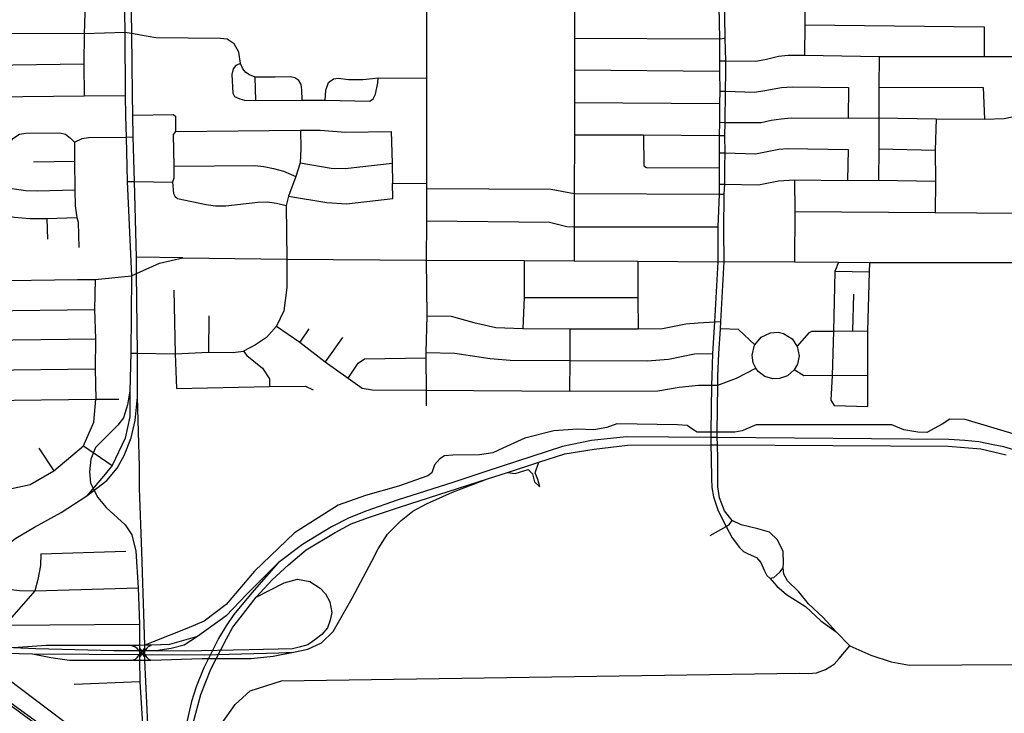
# Model space of a CAD drawing. Header units: millimetres. Extents: x 35 to 72953, y -43 to 70184.
# Tile 80 of 204: x 39225 to 41919, y 27070 to 28967. Entities that reach past the tile are written whole.
import ezdxf

# ---------------------------------------------------------------- set-up
doc = ezdxf.new("R2010")
doc.units = ezdxf.units.MM
for name, color, linetype in [('railways', 4, 'Continuous'), ('roads_2', 2, 'Continuous'), ('roads_3', 3, 'Continuous')]:
    doc.layers.add(name, color=color, linetype=linetype)

msp = doc.modelspace()

# ---------------------------------------------------------------- linework, layer by layer
at = {"layer": 'railways'}
for points in [[(38729.82, 27425.39), (38831.26, 27356.55), (38966.36, 27260.3), (38985.05, 27247.94), (39058.93, 27192.1), (39140.82, 27134.83), (39272.88, 27038.5), (39338.33, 26993.08), (39404.28, 26936.53), (39460.33, 26875.01), (39550.05, 26717.1), (39577.27, 26617.17), (39589.43, 26515.65), (39593.71, 26202.82)], [(38734.59, 27431.48), (38833.19, 27361.37), (38987.78, 27251.33), (39062.57, 27196.64), (39143.95, 27138.93), (39340.25, 26997.48), (39409.47, 26940.17), (39465.35, 26879.48), (39558.53, 26718.52), (39582.08, 26618.51), (39594.84, 26515.91), (39599.13, 26203.07)]]:
    msp.add_lwpolyline(points, dxfattribs=at)
at = {"layer": 'roads_2'}
for points in [[(40337.84, 29033.36), (40338.27, 28807.02), (40338.56, 28519.91), (40337.98, 28505.86), (40337.93, 28416.87), (40337.24, 28309.09), (40339.01, 28157.58), (40336.26, 28056.49), (40336.08, 28041.85), (40336.99, 27953.76), (40336.97, 27910.72)], [(39531.33, 28266.77), (39545.11, 28272.89), (39607.9, 28300.79), (39671.33, 28316.02), (39956.34, 28311.77), (40337.24, 28309.09), (40605.35, 28308.41), (40742.06, 28307.71), (40916, 28306.81), (41135.19, 28304.55)], [(39671.33, 28316.02), (39544.39, 28317.44)], [(41135.19, 28304.55), (41152.56, 28305.61)], [(41152.56, 28305.61), (41345.16, 28304.83), (41465.17, 28303.61), (41550.7, 28302.73), (41961.09, 28302.87), (42001.21, 28301.53), (42128.67, 28300.84), (42220.87, 28300.64), (42310.94, 28299.31), (42365.62, 28299.45), (42404.3, 28298.84), (42494.09, 28297.93), (42770.45, 28301.92)], [(39431.84, 28256.22), (39531.33, 28266.77)], [(38735.05, 28249), (39129.67, 28253.04), (39383.3, 28256.98), (39431.84, 28256.22)], [(39431.84, 28256.22), (39430.29, 28174.9), (39432.79, 28094.4), (39432.05, 28012.27), (39433.75, 27928.78)], [(38552.61, 27615.71), (38579.9, 27653.17), (38593.93, 27666.55), (38621.69, 27676.38), (38646.47, 27680.85), (38743.57, 27683.79), (39032.95, 27682.45), (39177.06, 27681.95), (39198.74, 27683.59), (39253.5, 27695.25), (39318.21, 27732.81), (39399.79, 27801.8), (39428.2, 27865.87), (39433.75, 27928.78)], [(39399.79, 27801.8), (39478.55, 27747.78)], [(41960.98, 27785.67), (41918.04, 27798.68), (41888.16, 27804.34), (41849.7, 27812), (41810.58, 27816.28), (41766.98, 27818.79), (41133.53, 27823.95), (41116.21, 27824.41), (40884.78, 27825.67), (40789.73, 27815.77), (40710.54, 27799.26), (40500.21, 27731.01), (40413.25, 27702.29), (40257.86, 27652.54), (40174.75, 27623.99), (40126.19, 27604.64), (40078.39, 27580.15), (39999.29, 27531.69), (39932.52, 27481.08), (39860.58, 27398.89), (39811.33, 27339.9), (39790.04, 27308.76), (39769.22, 27273.94)], [(39791.11, 27273.06), (39808.36, 27305.64), (39828.28, 27331.24), (39872.01, 27387.45), (39915.81, 27434.46), (39960.84, 27476.28), (40008.79, 27517.08), (40088.22, 27564.32), (40132.3, 27587.6), (40179.2, 27605.58), (40264.07, 27633.55), (40505.51, 27711.45), (40559.41, 27728.85), (40645.77, 27756.72), (40716.98, 27779.7), (40797.06, 27792.66), (40887.7, 27803.49), (41116.43, 27804.28), (41134, 27804.3), (41765.42, 27800.88), (41855.22, 27792.93), (41924.29, 27776.42)], [(39974.44, 27236.62), (40013.99, 27245.28), (40050.8, 27262.74), (40082.59, 27293.26), (40134.65, 27384.89), (40189.05, 27485.87), (40205.98, 27519.94), (40231.87, 27559.43), (40268.58, 27597.3), (40301.23, 27622.74), (40337.78, 27643.2), (40409.74, 27674.65), (40505.51, 27711.45)], [(39932.52, 27481.08), (39846.02, 27394.86), (39790.26, 27336.03), (39711.78, 27279.85)], [(39872.01, 27387.45), (39949.19, 27426.61), (39985.09, 27436.29), (40018.77, 27430.7), (40047.4, 27412.19), (40061.54, 27396.91), (40073.33, 27374.38), (40078.77, 27345.31), (40074.95, 27324.72), (40067.11, 27303.26), (40052.1, 27285.23), (40032.66, 27270.49), (40013.98, 27257.38), (39989.8, 27250.32), (39972.01, 27246.28), (39853.08, 27242.95), (39679.14, 27239.59), (39597.43, 27240.31)], [(39597.43, 27240.31), (39482.54, 27240.22), (39268.95, 27245.68), (39208.27, 27248.85), (39147.03, 27250.59), (39089.34, 27253.58), (39052.12, 27261.61), (39009.22, 27277.67), (38869.09, 27379.96)], [(38859.35, 27367.04), (39004.38, 27264.79), (39052.12, 27249.53), (39108.77, 27237.51), (39151.07, 27235.08), (39260.07, 27231.99), (39569.66, 27230.79), (39730.12, 27229.96), (39934, 27234.97), (39974.44, 27236.62)], [(39711.78, 27279.85), (39634.94, 27258.05), (39585.63, 27256.29), (39567.32, 27255.63), (39552.97, 27255.52), (39528.98, 27255.5), (39297.56, 27255.35), (39208.27, 27248.85)], [(39711.78, 27279.85), (39675.38, 27255.67), (39639.3, 27246.97), (39597.43, 27240.31)], [(39769.22, 27273.94), (39728.89, 27194.27)], [(39748.3, 27190.26), (39791.11, 27273.06)], [(39260.07, 27231.99), (39310.54, 27222.35), (39361.51, 27215.14), (39533.81, 27214.91), (39553.29, 27214.88), (39567.64, 27214.99), (39583.99, 27215.46), (39724.77, 27219.47), (39858.26, 27219.59), (39918.63, 27226.1), (39974.44, 27236.62)], [(39546.45, 27247.32), (39540.46, 27251.41), (39528.98, 27255.5)], [(39567.57, 27223.33), (39560.1, 27231.81), (39557.15, 27235.16), (39553.09, 27239.79), (39546.45, 27247.32)], [(39546.99, 27222.45), (39553.17, 27230.17), (39557.15, 27235.16), (39560.02, 27238.74), (39567.58, 27247.81)], [(39553.02, 27247.51), (39560.02, 27238.74), (39562.82, 27235.22), (39567.57, 27229.26), (39572.85, 27222.63)], [(39572.65, 27247.52), (39567.57, 27241.18), (39562.82, 27235.22), (39560.1, 27231.81), (39553.22, 27223.22)], [(39585.63, 27256.29), (39576.93, 27251.27), (39572.65, 27247.52)], [(39533.81, 27214.91), (39542.03, 27217.68), (39546.99, 27222.45)], [(39572.85, 27222.63), (39576.96, 27218.89), (39583.99, 27215.46)], [(39728.89, 27194.27), (39707.65, 27142.45), (39695.25, 27101.92), (39682.66, 27045.92), (39674.36, 27001.43), (39667.98, 26949.3), (39665.68, 26903.64), (39667.26, 26834.12), (39675.86, 26761.85), (39711.72, 26540.49)], [(39732.25, 26527.11), (39696.89, 26767.51), (39689.4, 26815.75), (39686.69, 26839.46), (39685.12, 26902.76), (39687.16, 26951.17), (39691.91, 26999.65), (39699.9, 27042.87), (39721.17, 27120.77), (39748.3, 27190.26)]]:
    msp.add_lwpolyline(points, dxfattribs=at)
at = {"layer": 'roads_3'}
for points in [[(41143.71, 30131.79), (41143.36, 30089.69), (41143.87, 30006.89), (41143.63, 29922.33), (41144.24, 29834.91), (41142.79, 29744.81), (41142.64, 29655.96), (41141.75, 29568.18), (41139.48, 29480.08), (41139.75, 29398.2), (41138.5, 29316.52), (41136.19, 29113.82), (41136.53, 29096), (41139.71, 28915.01), (41139.57, 28855.06), (41139.86, 28826.23), (41140.52, 28772.15)], [(39402.82, 29100.81), (39404.26, 29013.88), (39401.32, 28928.55), (39400.74, 28846.47), (39401.67, 28759.48)], [(39510.17, 29103.16), (39513.1, 28932.16), (39513.92, 28760.08), (39515.08, 28703.61), (39516.49, 28646.24), (39519, 28524.35), (39531.33, 28266.77), (39529.27, 28055.36), (39526.92, 27951.51)], [(39547.17, 27934.62), (39547.48, 28054.89), (39545.11, 28272.89), (39544.39, 28317.44), (39539.65, 28524.42), (39535.92, 28646.5), (39534.69, 28706.09), (39534.08, 28764.01), (39532.08, 28929.19), (39529.74, 29104.12)], [(40743.63, 29117.71), (40743.6, 29098.01), (40743.24, 28916.81), (40743.07, 28829.86), (40742.9, 28740.52), (40742.73, 28652.76), (40742.43, 28492), (40742.25, 28400.79), (40742.06, 28307.71)], [(41152.56, 28305.61), (41151.88, 28392.04), (41153.03, 28489.68), (41154.46, 28517.29), (41154.42, 28565.02), (41155.42, 28602.7), (41154.86, 28650.71), (41155.64, 28685.78), (41156.47, 28771.64), (41156.79, 28823.94), (41156.99, 28854.68), (41155.12, 28917.06), (41152.71, 29096)], [(41373.07, 29112.35), (41373.32, 29094.11), (41372.95, 28953.18), (41372, 28870.26)], [(39998.25, 28746.76), (39997.2, 28775.88), (39995.21, 28789.73), (39988.61, 28800.88), (39978.44, 28808.01), (39965.93, 28811.11), (39924.48, 28810.01), (39869.76, 28809.75), (39854.04, 28816.61), (39843.68, 28823.17), (39835.84, 28832.68), (39829.05, 28847.68), (39824.55, 28878.92), (39811.84, 28901), (39792.64, 28914), (39774.27, 28915.7), (39598.05, 28917.84), (39555.93, 28925.15), (39532.08, 28929.19), (39513.1, 28932.16), (39401.32, 28928.55), (39092.68, 28929.15)], [(41372.95, 28953.18), (41864.08, 28947.46)], [(41864.08, 28947.46), (41863.49, 28866.52)], [(40743.24, 28916.81), (41139.71, 28915.01), (41155.12, 28917.06)], [(41139.57, 28855.06), (41156.99, 28854.68), (41239.03, 28854.32), (41267.97, 28859.3), (41301.02, 28867.27), (41327.46, 28870.31), (41372, 28870.26), (41576.85, 28866.3), (41863.49, 28866.52), (41958.71, 28866.64)], [(41576.85, 28866.3), (41576.18, 28782.91), (41575.71, 28699.15), (41575.32, 28613.61), (41575.13, 28528.59)], [(39030.13, 28807.12), (39040.74, 28820.98), (39053.63, 28832.41), (39081.39, 28842.66), (39140.48, 28843.35), (39400.74, 28846.47)], [(39829.05, 28847.68), (39816.41, 28841.65), (39809.28, 28832.81), (39805.78, 28817.34), (39808.25, 28766.58), (39813.24, 28756.94), (39827.41, 28750.45), (39840.41, 28747.25), (39871.54, 28746.01), (39998.25, 28746.76), (40061.39, 28747.08), (40183.2, 28744.4)], [(40743.07, 28829.86), (41139.86, 28826.23)], [(39871.54, 28746.01), (39869.76, 28809.75)], [(40061.39, 28747.08), (40063.25, 28774.4), (40069.91, 28795.36), (40084.08, 28805.29), (40096.95, 28807.75), (40125.19, 28804.04), (40163.83, 28803.97), (40190.64, 28806.82), (40205.73, 28807.9), (40338.27, 28807.02)], [(40183.2, 28744.4), (40192.7, 28750.84), (40198.37, 28763.48), (40205.15, 28794.82), (40205.73, 28807.9)], [(41140.52, 28772.15), (41139.65, 28738.16)], [(41140.52, 28772.15), (41156.47, 28771.64), (41235.67, 28768.76), (41263.97, 28773.75), (41309.39, 28782.16), (41338.92, 28783.5), (41492.79, 28782.15)], [(41492.79, 28782.15), (41491.86, 28697.97)], [(41576.18, 28782.91), (41861.28, 28781.57)], [(41861.28, 28781.57), (41865.26, 28695.43)], [(39148.87, 28756.25), (39401.67, 28759.48), (39513.92, 28760.08)], [(40742.9, 28740.52), (41139.65, 28738.16)], [(41139.65, 28738.16), (41140.01, 28686.8), (41138.51, 28650.38), (41138.95, 28602.92), (41138.7, 28562.47), (41138.59, 28516.99), (41138.51, 28489.88), (41135.26, 28400.44), (41135.19, 28304.55)], [(39534.69, 28706.09), (39644.68, 28707.9), (39651.11, 28703.64)], [(39651.11, 28703.64), (39651.55, 28661.75)], [(41140.01, 28686.8), (41155.64, 28685.78), (41253.54, 28686.41), (41281.62, 28692.3), (41308.92, 28695.82), (41335.87, 28698.62), (41491.86, 28697.97), (41575.71, 28699.15), (41732.45, 28695.76), (41865.26, 28695.43), (41918.91, 28696.64), (41957.77, 28704.92)], [(41732.45, 28695.76), (41730.24, 28610.28), (41730.71, 28525.37), (41729.66, 28440.2)], [(39651.55, 28661.75), (39993.38, 28665.42), (40047.19, 28665), (40116.35, 28659.82), (40241.91, 28661.34)], [(39993.38, 28665.42), (39994.69, 28614.03), (39993.01, 28575.59), (39981.16, 28538.59), (39960.69, 28484.69), (39954.26, 28458.73), (39956.34, 28311.77), (39955.98, 28235), (39947.87, 28171.04), (39927.91, 28128.7), (39900.06, 28098.06), (39870.5, 28077.96), (39837.5, 28060.82)], [(37909.45, 28559.96), (38111.28, 28560), (38319.53, 28558.9), (38522.22, 28563.17), (38661.83, 28570.27), (38778.39, 28572.66), (38801.95, 28572.34), (38894.17, 28573.32), (39024.55, 28581.47), (39040.1, 28586.21), (39057.57, 28588.54), (39160.77, 28589.56), (39174.47, 28594.26), (39184.6, 28605.81), (39206.73, 28642.25), (39224.66, 28653.8), (39242.17, 28656.79), (39335.37, 28657.86), (39351.01, 28654.02), (39364.61, 28642.94), (39374.95, 28632.42)], [(39374.95, 28632.42), (39396.03, 28642), (39413.7, 28644.99), (39516.49, 28646.24), (39535.92, 28646.5)], [(39651.55, 28661.75), (39644.84, 28653.71), (39646.99, 28566.53), (39647.05, 28533.61), (39643.52, 28523.23), (39646.15, 28491.98), (39649.66, 28484.24), (39657.03, 28478.46)], [(40241.91, 28661.34), (40243.93, 28575.26), (40244.8, 28519.08)], [(40742.73, 28652.76), (40932, 28652.15), (41138.51, 28650.38), (41154.86, 28650.71)], [(40932, 28652.15), (40932.38, 28567.09)], [(39374.95, 28632.42), (39374.97, 28580.19), (39376, 28502.05), (39377.19, 28457.95), (39381.86, 28426.02), (39385.62, 28413), (39387.45, 28344.09)], [(41138.95, 28602.92), (41155.42, 28602.7), (41238.01, 28600.78), (41302.13, 28613.07), (41326.45, 28614.53), (41491.95, 28611.86)], [(41491.95, 28611.86), (41489.94, 28527.38)], [(41575.32, 28613.61), (41730.24, 28610.28)], [(39263.33, 28578.62), (39374.97, 28580.19)], [(39646.99, 28566.53), (39868.72, 28568.38), (39892.92, 28565.99), (39919.42, 28560.66), (39947.38, 28552.96), (39981.16, 28538.59)], [(39993.01, 28575.59), (40077.03, 28561.14), (40115.32, 28560.65), (40243.93, 28575.26)], [(40932.38, 28567.09), (40940.11, 28563.1), (41138.7, 28562.47)], [(41138.59, 28516.99), (41154.46, 28517.29), (41246.4, 28515.86), (41301.33, 28526.4), (41344.65, 28528.96), (41489.94, 28527.38), (41575.13, 28528.59), (41730.71, 28525.37)], [(41344.65, 28528.96), (41346.33, 28443), (41345.16, 28304.83)], [(39060.25, 28502.06), (39077.96, 28509.68), (39092.88, 28511.8), (39159.48, 28512.2), (39241.64, 28500.15), (39273.61, 28498.94), (39376, 28502.05)], [(39519, 28524.35), (39539.65, 28524.42), (39643.52, 28523.23)], [(39960.69, 28484.69), (40065.33, 28467.11), (40119.25, 28463.67), (40246.25, 28477.95), (40244.8, 28519.08), (40338.56, 28519.91)], [(40337.98, 28505.86), (40678.93, 28503.64), (40742.43, 28492), (41138.51, 28489.88), (41153.03, 28489.68)], [(39657.03, 28478.46), (39734.98, 28462.07), (39761.22, 28458.32), (39789.46, 28457.81), (39876.61, 28468.09), (39902.5, 28468.88), (39927.77, 28465.16), (39954.26, 28458.73)], [(39106.89, 28422.44), (39126.82, 28436.39), (39143.09, 28437.91), (39166.05, 28434.47), (39211.3, 28427.23), (39252.95, 28423.43), (39299.92, 28423.69), (39381.86, 28426.02)], [(39299.92, 28423.69), (39301.62, 28366.69)], [(41346.33, 28443), (41729.66, 28440.2), (41956.24, 28438.21)], [(40337.93, 28416.87), (40674.54, 28413.86), (40721.99, 28401.6), (40742.25, 28400.79), (41135.26, 28400.44)], [(40605.35, 28308.41), (40605.27, 28207.01), (40602.19, 28122.2)], [(40916, 28306.81), (40915.94, 28207.31), (40916.88, 28121.72)], [(41135.19, 28304.55), (41125.83, 28140.68), (41121.03, 28054.35), (41119.1, 27992.33), (41117.62, 27967.2), (41116.36, 27838.8), (41116.21, 27824.41)], [(41133.53, 27823.95), (41133.72, 27838.84), (41135.35, 27967.57), (41135.46, 27991.89), (41138.13, 28054.11), (41142.48, 28121.87), (41143.76, 28141.58), (41152.56, 28305.61)], [(41465.17, 28303.61), (41455.16, 28278.86), (41451.71, 28115.6), (41448.5, 27994.02), (41444.38, 27926.57), (41453.29, 27911.48), (41545.92, 27909.06), (41545.81, 27992.67), (41545.33, 28114.87), (41550.5, 28276.41), (41550.7, 28302.73)], [(41550.5, 28276.41), (41455.16, 28278.86)], [(39647.05, 28227.42), (39650.43, 28053.52), (39654.14, 27958.63)], [(40605.27, 28207.01), (40915.94, 28207.31)], [(41504.78, 28116.25), (41507.68, 28216.49)], [(38734.97, 28165.68), (39130.76, 28171.1), (39430.29, 28174.9)], [(39742.57, 28157.46), (39741.84, 28057.63)], [(40339.01, 28157.58), (40406.01, 28156.09), (40467.3, 28139.28), (40528.14, 28125.1), (40602.19, 28122.2), (40730.62, 28121.17), (40916.88, 28121.72), (40983.74, 28122.17), (41048.12, 28135.44), (41081.9, 28138.22), (41125.83, 28140.68), (41143.76, 28141.58)], [(39927.91, 28128.7), (39991.37, 28085.32), (40060.9, 28031.6), (40123.83, 27986.2), (40161.87, 27958.91), (40190.55, 27954.62), (40336.99, 27953.76)], [(40016.23, 28121.58), (39991.37, 28085.32)], [(40108.32, 28097.67), (40060.9, 28031.6)], [(40730.62, 28121.17), (40730.75, 28034.56), (40729.45, 27950.94)], [(41236.05, 28077.73), (41191.6, 28120.19), (41142.48, 28121.87)], [(41344.51, 28009.7), (41325.93, 27993.26), (41303.79, 27985.27), (41285.97, 27984.83), (41263.78, 27991.54), (41246, 28005.01), (41239.14, 28013.86), (41232.04, 28028.77), (41228.94, 28049.44), (41235.6, 28076.85), (41236.05, 28077.73), (41254, 28099.17), (41279.07, 28110.91), (41300.38, 28112.1), (41314.96, 28108.74), (41338.24, 28094.27), (41352.52, 28073.45), (41357.61, 28047.29), (41353.06, 28024.75), (41344.51, 28009.7)], [(41352.52, 28073.45), (41386.22, 28111.08), (41392.83, 28115.54), (41451.71, 28115.6), (41504.78, 28116.25), (41545.33, 28114.87)], [(38736.14, 28087.01), (38914.97, 28087.02), (39131.84, 28090.16), (39432.79, 28094.4)], [(39529.27, 28055.36), (39547.48, 28054.89), (39650.43, 28053.52), (39741.84, 28057.63), (39808.05, 28056.42), (39837.5, 28060.82)], [(39837.5, 28060.82), (39846.45, 28048.25), (39889.58, 28014.39), (39908.57, 27984.65), (39908.79, 27964.07)], [(40336.26, 28056.49), (40415.46, 28054.61), (40512.09, 28040.35), (40567.56, 28036.03), (40730.75, 28034.56), (40941.92, 28034.07), (40999.91, 28038.76), (41071.63, 28053.35), (41121.03, 28054.35)], [(40123.83, 27986.2), (40151.65, 28027.89), (40168.48, 28039.64), (40336.08, 28041.85)], [(38919.13, 28007.77), (39132.93, 28008.92), (39432.05, 28012.27)], [(41135.35, 27967.57), (41186.58, 27986.38), (41239.14, 28013.86)], [(41545.81, 27992.67), (41448.5, 27994.02), (41370.16, 27993.39), (41344.51, 28009.7)], [(39654.14, 27958.63), (39908.79, 27964.07), (40007.62, 27964.36), (40028.45, 27954.24)], [(40336.99, 27953.76), (40729.45, 27950.94), (40970.82, 27951.53), (41029.81, 27962.35), (41082.29, 27967.59), (41117.62, 27967.2), (41135.35, 27967.57)], [(39526.92, 27951.51), (39526.17, 27880.65), (39514.09, 27822.68), (39478.55, 27747.78), (39459.16, 27723.61), (39408.87, 27664.45)], [(39408.87, 27664.45), (39464.03, 27706.7), (39491.51, 27740.54), (39510.9, 27775.17), (39530.27, 27823.5), (39540.74, 27871.01), (39547.17, 27934.62)], [(39526.92, 27951.51), (39520.31, 27913.33), (39509.01, 27877.89), (39493.66, 27857.75), (39433.04, 27797.32)], [(39552.81, 27745.08), (39547.17, 27934.62)], [(38917.83, 27923.73), (39134.04, 27925.85), (39433.75, 27928.78), (39496.03, 27929.4)], [(41961.08, 27829.18), (41812.29, 27873.17), (41769.66, 27874.85), (41748.8, 27860.99), (41707.07, 27837.57), (41682.71, 27838.4), (41644.43, 27845.29), (41611.36, 27859.11), (41239.94, 27858.73), (41212.06, 27846.84), (41201.83, 27842.76), (41181.39, 27838.46), (41168.51, 27838.45), (41157.06, 27838.64), (41133.72, 27838.84), (41116.36, 27838.8), (41078.34, 27838.56), (41066.88, 27846.49), (41051.11, 27857.47), (41024.53, 27858.66), (40858.94, 27861.19), (40831.76, 27851.38), (40795.9, 27845.01), (40751.37, 27847.28), (40686.6, 27842.6), (40607.38, 27822.39), (40546.69, 27795.27), (40520.09, 27782.59), (40483.66, 27776.8), (40410.2, 27775.58), (40387.08, 27773.83), (40374.36, 27765.76), (40360.49, 27749.63), (40352.41, 27727.75), (40342.02, 27719.11), (40261.65, 27691.41), (40171.44, 27666), (40096.86, 27638.87), (39977.44, 27563.13), (39867.95, 27458.28), (39789.96, 27366.99), (39729.9, 27321.57), (39682.42, 27301.85), (39590.79, 27265.5), (39567.32, 27255.63)], [(41116.21, 27824.41), (41116.43, 27804.28), (41116.82, 27769.02), (41118.11, 27711.42), (41119.18, 27687.34), (41123.46, 27662.09), (41135.7, 27626.03), (41151.79, 27592.3), (41158.08, 27580.65), (41174.59, 27550.05), (41194.35, 27523.5), (41205.05, 27512.77), (41218.48, 27505.84), (41241.06, 27495.87), (41253.07, 27482.16), (41261.96, 27460.88), (41269.3, 27446.32), (41277.26, 27439.05), (41288.45, 27441.06), (41304.65, 27455.95), (41313.92, 27468.04)], [(41313.92, 27468.04), (41315.3, 27480.18), (41314.03, 27512.31), (41298.88, 27544.21), (41276.18, 27564.89), (41244.94, 27574.45), (41198.7, 27585.31), (41174.58, 27597.59), (41153.21, 27623.27), (41140.12, 27659.23), (41135, 27689.25), (41134.99, 27722.91), (41134.93, 27765.88), (41134, 27804.3), (41133.53, 27823.95)], [(39277.71, 27794.78), (39318.21, 27732.81)], [(39433.04, 27797.32), (39420.12, 27765.1)], [(39420.12, 27765.1), (39416.11, 27730.48)], [(40559.41, 27728.85), (40581.03, 27725.33), (40616.08, 27736.71), (40628.07, 27725.08), (40633.65, 27702.79), (40648.34, 27689.64), (40643.18, 27708.92), (40635.76, 27727.93), (40645.77, 27756.72)], [(39416.11, 27730.48), (39418.55, 27699.08), (39438.81, 27659.64), (39462.09, 27632.82)], [(39552.86, 27685.51), (39552.81, 27745.08)], [(39567.58, 27247.81), (39567.32, 27255.63), (39559.06, 27512.51), (39552.86, 27685.51)], [(38961.01, 27327.63), (39101.03, 27463.05), (39214.73, 27548.99), (39265.98, 27578.57), (39338.53, 27619.31), (39408.87, 27664.45)], [(39462.09, 27632.82), (39514.11, 27585.64), (39531.93, 27558.28), (39542.87, 27513.3), (39549.43, 27412.67), (39552.99, 27313.31), (39552.97, 27255.52), (39553.02, 27247.51)], [(41114.25, 27555.68), (41158.08, 27580.65), (41166.81, 27587.06), (41174.58, 27597.59)], [(39282.8, 27505.74), (39282.16, 27474.35), (39274.77, 27435.69), (39266.7, 27404.28), (39184.18, 27310.65), (39157.27, 27285.04), (39147.03, 27250.59)], [(39282.8, 27505.74), (39515.79, 27513.18)], [(39101.03, 27463.05), (39137.86, 27436.76), (39171.25, 27411.63), (39224.86, 27405.63), (39266.7, 27404.28), (39549.43, 27412.67)], [(41458.79, 27292.33), (41423.07, 27331.41), (41383.59, 27369.37), (41356.5, 27401.6), (41325.93, 27431.96), (41316, 27450.61), (41313.92, 27468.04)], [(41277.26, 27439.05), (41296.91, 27417.69), (41323.56, 27394.9), (41375.29, 27361.64), (41417.39, 27322.48), (41458.79, 27292.33)], [(39184.18, 27310.65), (39552.99, 27313.31)], [(41458.79, 27292.33), (41496.15, 27254.17), (41554.05, 27228.65), (41609.69, 27210.06), (41659.39, 27201.51), (42088.61, 27204.14), (42160.33, 27206.76), (42201.61, 27205.53), (42217.12, 27198.11), (42235.68, 27182.35), (42249.84, 27166.51), (42260.18, 27133.87)], [(39553.02, 27247.51), (39553.09, 27239.79), (39553.17, 27230.17), (39553.22, 27223.22)], [(39567.57, 27223.33), (39567.57, 27229.26), (39567.57, 27241.18), (39567.58, 27247.81)], [(39777, 27041.06), (39814.68, 27093.88), (39855.39, 27131.03), (39941.52, 27158.33), (41358.83, 27179.89), (41383.44, 27178.58), (41405.23, 27180.21), (41429.47, 27189.84), (41453.81, 27204.46), (41467.39, 27219.2), (41496.15, 27254.17)], [(39553.22, 27223.22), (39553.29, 27214.88)], [(39553.29, 27214.88), (39554.36, 27156.38), (39560.26, 27053.57), (39566.79, 26980.31), (39577.37, 26903.03), (39625.77, 26619.53)], [(39765.98, 26476.39), (39692.19, 26537.47), (39663.03, 26571.26), (39642.75, 26627.6), (39590.31, 26906.26), (39581.36, 26963.42), (39575.63, 27039.91), (39567.64, 27214.99), (39567.57, 27223.33)], [(39154.11, 27192.45), (39526.01, 26912.54), (39546.24, 26896.45), (39577.37, 26903.03)], [(39374.51, 27149.13), (39554.36, 27156.38)]]:
    msp.add_lwpolyline(points, dxfattribs=at)

doc.saveas('drawing.dxf')
